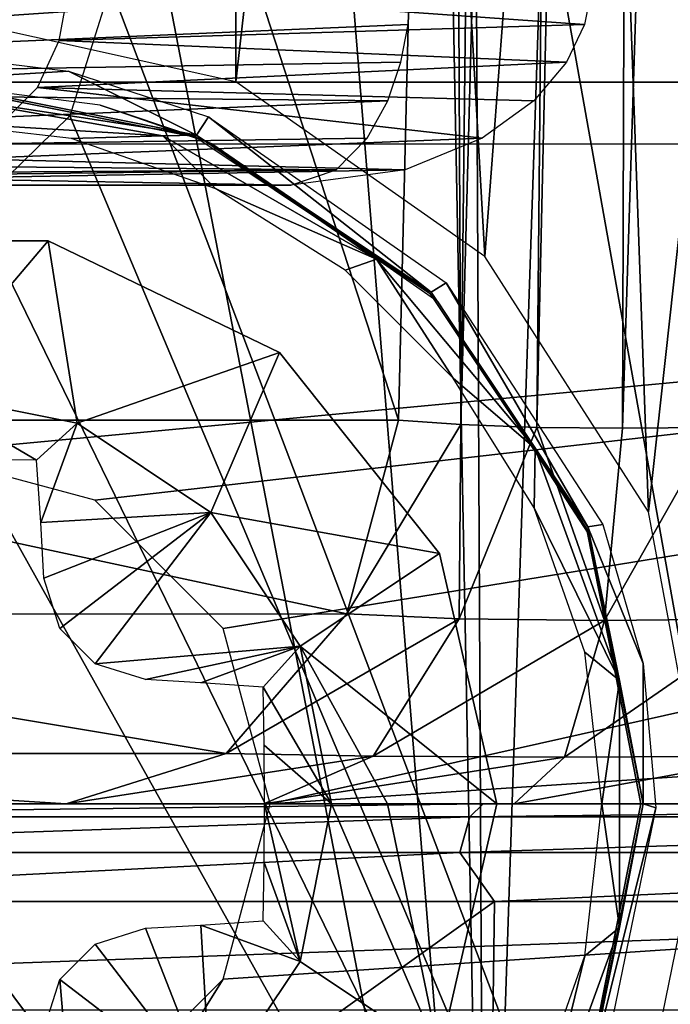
# Model space of a CAD drawing. Header units: millimetres. Extents: x -53 to 54, y -61 to 48.
# Tile 40 of 86: x -7.52 to -4.36, y 16.03 to 20.8. Entities that reach past the tile are written whole.
import ezdxf

# ---------------------------------------------------------------- set-up
doc = ezdxf.new("R2010")
doc.units = ezdxf.units.MM
doc.header["$LTSCALE"] = 65.185185
for name, color, linetype in [('1', 7, 'CONTINUOUS'), ('103', 7, 'CONTINUOUS'), ('104', 7, 'CONTINUOUS'), ('220', 7, 'CONTINUOUS'), ('230', 7, 'CONTINUOUS'), ('240', 7, 'CONTINUOUS'), ('243', 7, 'CONTINUOUS'), ('255', 7, 'CONTINUOUS'), ('257', 7, 'CONTINUOUS'), ('258', 7, 'CONTINUOUS'), ('261', 7, 'CONTINUOUS'), ('269', 7, 'CONTINUOUS'), ('270', 7, 'CONTINUOUS'), ('271', 7, 'CONTINUOUS'), ('272', 7, 'CONTINUOUS'), ('3', 7, 'CONTINUOUS'), ('30', 7, 'CONTINUOUS'), ('32', 7, 'CONTINUOUS'), ('33', 7, 'CONTINUOUS'), ('34', 7, 'CONTINUOUS'), ('60', 7, 'CONTINUOUS'), ('69', 7, 'CONTINUOUS'), ('7', 7, 'CONTINUOUS'), ('70', 7, 'CONTINUOUS'), ('80', 7, 'CONTINUOUS')]:
    doc.layers.add(name, color=color, linetype=linetype)

msp = doc.modelspace()

# ---------------------------------------------------------------- linework, layer by layer
at = {"layer": '1', "color": 7, "linetype": 'Continuous', "true_color": 0xe0f2ff}
msp.add_3dface([(-11.913, 20, 20.0384), (-8.239, 20, 21.8077), (-6.2001, 20, 12.8747), (-11.913, 20, 20.0384)], dxfattribs=at)
at = {"layer": '103', "color": 7, "linetype": 'Continuous', "true_color": 0xe0f2ff}
for points in [[(-5.6167, 20.9564, 10.5408), (-12.7278, 20.9564, 19.4578), (-12.631, 20.4783, 19.5705), (-5.6167, 20.9564, 10.5408)], [(-5.6167, 20.9564, 10.5408), (-12.631, 20.4783, 19.5705), (-5.6305, 20.7798, 10.5959), (-5.6167, 20.9564, 10.5408)], [(-5.6305, 20.7798, 10.5959), (-12.631, 20.4783, 19.5705), (-5.6656, 20.5971, 10.7366), (-5.6305, 20.7798, 10.5959)], [(-5.6656, 20.5971, 10.7366), (-12.631, 20.4783, 19.5705), (-5.7291, 20.4088, 10.9906), (-5.6656, 20.5971, 10.7366)], [(-12.631, 20.4783, 19.5705), (-12.341, 20.1304, 19.7832), (-5.7291, 20.4088, 10.9906), (-12.631, 20.4783, 19.5705)], [(-5.7291, 20.4088, 10.9906), (-12.341, 20.1304, 19.7832), (-5.8291, 20.2278, 11.3904), (-5.7291, 20.4088, 10.9906)], [(-5.8291, 20.2278, 11.3904), (-12.341, 20.1304, 19.7832), (-5.9785, 20.0748, 11.9882), (-5.8291, 20.2278, 11.3904)], [(-12.341, 20.1304, 19.7832), (-12.1407, 20.0341, 19.9089), (-5.9785, 20.0748, 11.9882), (-12.341, 20.1304, 19.7832)], [(-12.1407, 20.0341, 19.9089), (-11.913, 20, 20.0384), (-5.9785, 20.0748, 11.9882), (-12.1407, 20.0341, 19.9089)], [(-11.913, 20, 20.0384), (-6.2001, 20, 12.8747), (-5.9785, 20.0748, 11.9882), (-11.913, 20, 20.0384)]]:
    msp.add_3dface(points, dxfattribs=at)
at = {"layer": '104', "color": 7, "linetype": 'Continuous', "true_color": 0xe0f2ff}
for points in [[(-7.2771, 20.9564, 22.0827), (-4.7737, 20.7798, 11.0085), (-7.3244, 20.7024, 22.091), (-7.2771, 20.9564, 22.0827)], [(-7.2771, 20.9564, 22.0827), (-4.7391, 20.9564, 10.9634), (-4.7737, 20.7798, 11.0085), (-7.2771, 20.9564, 22.0827)], [(-4.7737, 20.7798, 11.0085), (-4.8617, 20.5971, 11.1237), (-7.3244, 20.7024, 22.091), (-4.7737, 20.7798, 11.0085)], [(-7.3244, 20.7024, 22.091), (-4.8617, 20.5971, 11.1237), (-7.4286, 20.4733, 22.0767), (-7.3244, 20.7024, 22.091)], [(-4.8617, 20.5971, 11.1237), (-5.0207, 20.4088, 11.3317), (-7.4286, 20.4733, 22.0767), (-4.8617, 20.5971, 11.1237)], [(-7.4286, 20.4733, 22.0767), (-5.271, 20.2278, 11.6592), (-7.7776, 20.1275, 21.9816), (-7.4286, 20.4733, 22.0767)], [(-5.0207, 20.4088, 11.3317), (-5.271, 20.2278, 11.6592), (-7.4286, 20.4733, 22.0767), (-5.0207, 20.4088, 11.3317)], [(-5.271, 20.2278, 11.6592), (-5.6452, 20.0748, 12.1488), (-7.7776, 20.1275, 21.9816), (-5.271, 20.2278, 11.6592)], [(-7.7776, 20.1275, 21.9816), (-5.6452, 20.0748, 12.1488), (-8.0007, 20.0327, 21.9031), (-7.7776, 20.1275, 21.9816)], [(-5.6452, 20.0748, 12.1488), (-6.2001, 20, 12.8747), (-8.0007, 20.0327, 21.9031), (-5.6452, 20.0748, 12.1488)], [(-6.2001, 20, 12.8747), (-8.239, 20, 21.8077), (-8.0007, 20.0327, 21.9031), (-6.2001, 20, 12.8747)]]:
    msp.add_3dface(points, dxfattribs=at)
at = {"layer": '220', "color": 7, "linetype": 'Continuous', "true_color": 0xe0f2ff}
for points in [[(-8, 20.5099, -24.8105), (-6.6568, 20.2428, -24.8105), (-8, 20.4479, -24.9451), (-8, 20.5099, -24.8105)], [(-8, 20.3102, -25), (-8, 20.4479, -24.9451), (-6.8208, 20.2399, -24.9451), (-8, 20.3102, -25)], [(-8, 20.4479, -24.9451), (-6.6568, 20.2428, -24.8105), (-6.8208, 20.2399, -24.9451), (-8, 20.4479, -24.9451)], [(-7.2636, 20.2273, -25), (-8, 20.3102, -25), (-6.8208, 20.2399, -24.9451), (-7.2636, 20.2273, -25)], [(-6.6568, 20.2428, -24.8105), (-5.7837, 19.6412, -24.9451), (-6.8208, 20.2399, -24.9451), (-6.6568, 20.2428, -24.8105)], [(-6.6568, 20.2428, -24.8105), (-5.5181, 19.4819, -24.8105), (-5.7837, 19.6412, -24.9451), (-6.6568, 20.2428, -24.8105)], [(-6.5639, 19.9825, -25), (-7.2636, 20.2273, -25), (-6.8208, 20.2399, -24.9451), (-6.5639, 19.9825, -25)], [(-5.7837, 19.6412, -24.9451), (-6.5639, 19.9825, -25), (-6.8208, 20.2399, -24.9451), (-5.7837, 19.6412, -24.9451)], [(-5.9362, 19.5881, -25), (-6.5639, 19.9825, -25), (-5.7837, 19.6412, -24.9451), (-5.9362, 19.5881, -25)], [(-5.412, 19.064, -25), (-5.9362, 19.5881, -25), (-5.7837, 19.6412, -24.9451), (-5.412, 19.064, -25)], [(-5.0141, 18.7239, -24.9451), (-5.412, 19.064, -25), (-5.7837, 19.6412, -24.9451), (-5.0141, 18.7239, -24.9451)], [(-5.5181, 19.4819, -24.8105), (-5.0141, 18.7239, -24.9451), (-5.7837, 19.6412, -24.9451), (-5.5181, 19.4819, -24.8105)], [(-5.5181, 19.4819, -24.8105), (-4.7572, 18.3432, -24.8105), (-5.0141, 18.7239, -24.9451), (-5.5181, 19.4819, -24.8105)], [(-5.0176, 18.4363, -25), (-5.412, 19.064, -25), (-5.0141, 18.7239, -24.9451), (-5.0176, 18.4363, -25)], [(-4.6045, 17.5987, -24.9451), (-5.0176, 18.4363, -25), (-5.0141, 18.7239, -24.9451), (-4.6045, 17.5987, -24.9451)], [(-4.7572, 18.3432, -24.8105), (-4.6045, 17.5987, -24.9451), (-5.0141, 18.7239, -24.9451), (-4.7572, 18.3432, -24.8105)], [(-4.7728, 17.7366, -25), (-5.0176, 18.4363, -25), (-4.6045, 17.5987, -24.9451), (-4.7728, 17.7366, -25)], [(-4.7572, 18.3432, -24.8105), (-4.4901, 17, -24.8105), (-4.6045, 17.5987, -24.9451), (-4.7572, 18.3432, -24.8105)], [(-4.6898, 17, -25), (-4.7728, 17.7366, -25), (-4.6045, 17.5987, -24.9451), (-4.6898, 17, -25)], [(-4.6045, 16.4013, -24.9451), (-4.6898, 17, -25), (-4.6045, 17.5987, -24.9451), (-4.6045, 16.4013, -24.9451)], [(-4.4901, 17, -24.8105), (-4.6045, 16.4013, -24.9451), (-4.6045, 17.5987, -24.9451), (-4.4901, 17, -24.8105)], [(-4.7728, 16.2634, -25), (-4.6898, 17, -25), (-4.6045, 16.4013, -24.9451), (-4.7728, 16.2634, -25)], [(-4.4901, 17, -24.8105), (-4.7572, 15.6568, -24.8105), (-4.6045, 16.4013, -24.9451), (-4.4901, 17, -24.8105)], [(-5.0141, 15.2761, -24.9451), (-4.7728, 16.2634, -25), (-4.6045, 16.4013, -24.9451), (-5.0141, 15.2761, -24.9451)], [(-4.7572, 15.6568, -24.8105), (-5.0141, 15.2761, -24.9451), (-4.6045, 16.4013, -24.9451), (-4.7572, 15.6568, -24.8105)], [(-5.0176, 15.5637, -25), (-4.7728, 16.2634, -25), (-5.0141, 15.2761, -24.9451), (-5.0176, 15.5637, -25)]]:
    msp.add_3dface(points, dxfattribs=at)
at = {"layer": '230', "color": 7, "linetype": 'Continuous', "true_color": 0xe0f2ff}
for points in [[(-10.1455, 17, 16.8103), (-5.2657, 17, 18.9153), (-10.2705, 16.9374, 17.0177), (-10.1455, 17, 16.8103)], [(-5.2657, 17, 18.9153), (-5.3305, 16.9374, 19.1487), (-10.2705, 16.9374, 17.0177), (-5.2657, 17, 18.9153)], [(-0.0002, 17, 19.6346), (0, 16.9374, 19.8768), (-5.3305, 16.9374, 19.1487), (-0.0002, 17, 19.6346)], [(-5.2657, 17, 18.9153), (-0.0002, 17, 19.6346), (-5.3305, 16.9374, 19.1487), (-5.2657, 17, 18.9153)], [(-5.3793, 16.765, 19.3239), (-10.3644, 16.765, 17.1734), (-5.3305, 16.9374, 19.1487), (-5.3793, 16.765, 19.3239)], [(-5.3305, 16.9374, 19.1487), (-10.3644, 16.765, 17.1734), (-10.2705, 16.9374, 17.0177), (-5.3305, 16.9374, 19.1487)], [(0, 16.765, 20.0586), (-5.3793, 16.765, 19.3239), (0, 16.9374, 19.8768), (0, 16.765, 20.0586)], [(0, 16.9374, 19.8768), (-5.3793, 16.765, 19.3239), (-5.3305, 16.9374, 19.1487), (0, 16.9374, 19.8768)], [(-5.3793, 16.765, 19.3239), (-10.067, 16.5262, 17.4365), (-10.3644, 16.765, 17.1734), (-5.3793, 16.765, 19.3239)], [(-5.211, 16.5262, 19.4479), (-10.067, 16.5262, 17.4365), (-5.3793, 16.765, 19.3239), (-5.211, 16.5262, 19.4479)], [(0, 16.765, 20.0586), (-5.211, 16.5262, 19.4479), (-5.3793, 16.765, 19.3239), (0, 16.765, 20.0586)], [(0, 16.5262, 20.1339), (-5.211, 16.5262, 19.4479), (0, 16.765, 20.0586), (0, 16.5262, 20.1339)]]:
    msp.add_3dface(points, dxfattribs=at)
at = {"layer": '240', "linetype": 'Continuous'}
for points in [[(-0.2626, 17, -11.8084), (-13.8564, 17, -13), (-0.6876, 17, -11.4996), (-0.2626, 17, -11.8084)], [(13.8564, 17, -13), (-13.8564, 17, -13), (0.2626, 17, -11.8084), (13.8564, 17, -13)], [(-13.8564, 17, -13), (-2.5898, 17, 18.8227), (-0.85, 17, -11), (-13.8564, 17, -13)], [(-2.5898, 17, 18.8227), (-13.8564, 17, -13), (-8.6949, 17, 5.3233), (-2.5898, 17, 18.8227)], [(-13.8564, 17, -13), (-0.85, 17, -11), (-0.6876, 17, -11.4996), (-13.8564, 17, -13)], [(0.2626, 17, -11.8084), (-13.8564, 17, -13), (-0.2626, 17, -11.8084), (0.2626, 17, -11.8084)], [(-7.5766, 17, 17.424), (-2.5898, 17, 18.8227), (-8.6949, 17, 5.3233), (-7.5766, 17, 17.424)]]:
    msp.add_3dface(points, dxfattribs=at)
at = {"layer": '243', "linetype": 'Continuous'}
for points in [[(13.8564, 17, -13), (13.8564, 16, -13), (-13.8564, 16, -13), (13.8564, 17, -13)], [(-13.8564, 17, -13), (13.8564, 17, -13), (-13.8564, 16, -13), (-13.8564, 17, -13)]]:
    msp.add_3dface(points, dxfattribs=at)
at = {"layer": '255', "linetype": 'Continuous'}
for points in [[(8, 20.2, -28.1), (-8, 18.7, -28.1), (-8, 20.2, -28.1), (8, 20.2, -28.1)], [(-7.15, 18.4722, -28.1), (-8, 18.7, -28.1), (8, 20.2, -28.1), (-7.15, 18.4722, -28.1)], [(-6.5278, 17.85, -28.1), (-7.15, 18.4722, -28.1), (8, 20.2, -28.1), (-6.5278, 17.85, -28.1)], [(-6.3, 17, -28.1), (-6.5278, 17.85, -28.1), (8, 20.2, -28.1), (-6.3, 17, -28.1)], [(6.5278, 17.85, -28.1), (-6.3, 17, -28.1), (8, 20.2, -28.1), (6.5278, 17.85, -28.1)], [(6.3, 17, -28.1), (-6.3, 17, -28.1), (6.5278, 17.85, -28.1), (6.3, 17, -28.1)], [(6.3, 17, -28.1), (6.5278, 16.15, -28.1), (-8, 13.8, -28.1), (6.3, 17, -28.1)], [(-6.5278, 16.15, -28.1), (6.3, 17, -28.1), (-8, 13.8, -28.1), (-6.5278, 16.15, -28.1)], [(-6.5278, 16.15, -28.1), (-6.3, 17, -28.1), (6.3, 17, -28.1), (-6.5278, 16.15, -28.1)], [(6.5278, 16.15, -28.1), (7.15, 15.5278, -28.1), (-8, 13.8, -28.1), (6.5278, 16.15, -28.1)], [(-7.15, 15.5278, -28.1), (-6.5278, 16.15, -28.1), (-8, 13.8, -28.1), (-7.15, 15.5278, -28.1)]]:
    msp.add_3dface(points, dxfattribs=at)
at = {"layer": '257', "linetype": 'Continuous'}
for points in [[(8, 20.5, -27.8), (-8, 20.5, -27.8), (8, 20.5, -26.6), (8, 20.5, -27.8)], [(8, 20.5, -26.6), (-8, 20.5, -27.8), (-8, 20.5, -26.6), (8, 20.5, -26.6)]]:
    msp.add_3dface(points, dxfattribs=at)
at = {"layer": '258', "linetype": 'Continuous'}
for points in [[(-4.5, 17, -26.3), (-4.7664, 15.6606, -25), (-4.7557, 15.6868, -26.3), (-4.5, 17, -26.3)], [(-4.5, 17, -25), (-4.7664, 15.6606, -25), (-4.5, 17, -26.3), (-4.5, 17, -25)]]:
    msp.add_3dface(points, dxfattribs=at)
at = {"layer": '261', "linetype": 'Continuous'}
for points in [[(-6.6606, 20.2336, -25), (-8, 20.5, -26.3), (-8, 20.5, -25), (-6.6606, 20.2336, -25)], [(-8, 20.5, -26.6), (-8, 20.5, -26.3), (-6.6606, 20.2336, -25), (-8, 20.5, -26.6)], [(-7.1247, 20.3888, -26.3669), (-8, 20.5, -26.6), (-6.6606, 20.2336, -25), (-7.1247, 20.3888, -26.3669)], [(-6.5823, 20.2, -26.3), (-7.1247, 20.3888, -26.3669), (-6.6606, 20.2336, -25), (-6.5823, 20.2, -26.3)], [(-5.5251, 19.4749, -25), (-6.5823, 20.2, -26.3), (-6.6606, 20.2336, -25), (-5.5251, 19.4749, -25)], [(-5.4853, 19.4344, -26.3), (-6.5823, 20.2, -26.3), (-5.5251, 19.4749, -25), (-5.4853, 19.4344, -26.3)], [(-4.7664, 18.3394, -25), (-5.4853, 19.4344, -26.3), (-5.5251, 19.4749, -25), (-4.7664, 18.3394, -25)], [(-4.7557, 18.3132, -26.3), (-5.4853, 19.4344, -26.3), (-4.7664, 18.3394, -25), (-4.7557, 18.3132, -26.3)], [(-4.5, 17, -25), (-4.7557, 18.3132, -26.3), (-4.7664, 18.3394, -25), (-4.5, 17, -25)], [(-4.5, 17, -25), (-4.5, 17, -26.3), (-4.7557, 18.3132, -26.3), (-4.5, 17, -25)]]:
    msp.add_3dface(points, dxfattribs=at)
at = {"layer": '269', "color": 253, "linetype": 'Continuous', "true_color": 0x999999}
for points in [[(-5.2, 17, -28.1), (-5.4773, 15.7851, -28.1), (-5.2, 17, -29.1566), (-5.2, 17, -28.1)], [(-5.2, 17, -29.1566), (-5.4773, 15.7851, -28.1), (-5.4773, 15.7851, -29.1566), (-5.2, 17, -29.1566)]]:
    msp.add_3dface(points, dxfattribs=at)
at = {"layer": '270', "color": 253, "linetype": 'Continuous', "true_color": 0x999999}
for points in [[(-6.3266, 17, -29.9332), (-6.1544, 16.2355, -29.7654), (-6.3284, 16.7155, -29.9228), (-6.3266, 17, -29.9332)], [(-6.0023, 17, -29.7654), (-6.1544, 16.2355, -29.7654), (-6.3266, 17, -29.9332), (-6.0023, 17, -29.7654)], [(-5.4773, 15.7851, -29.1566), (-6.1544, 16.2355, -29.7654), (-6.0023, 17, -29.7654), (-5.4773, 15.7851, -29.1566)], [(-5.4773, 15.7851, -29.1566), (-6.0023, 17, -29.7654), (-5.7299, 17, -29.5934), (-5.4773, 15.7851, -29.1566)], [(-5.2, 17, -29.1566), (-5.4773, 15.7851, -29.1566), (-5.7299, 17, -29.5934), (-5.2, 17, -29.1566)], [(-6.3284, 16.7155, -29.9228), (-6.1544, 16.2355, -29.7654), (-6.3339, 16.4339, -29.8921), (-6.3284, 16.7155, -29.9228)], [(-6.3339, 16.4339, -29.8921), (-6.1544, 16.2355, -29.7654), (-6.6354, 16.4124, -30.0138), (-6.3339, 16.4339, -29.8921)], [(-6.9049, 16.3973, -30.0997), (-6.5874, 15.5874, -29.7654), (-7.1485, 16.3203, -30.1488), (-6.9049, 16.3973, -30.0997)], [(-6.6354, 16.4124, -30.0138), (-6.5874, 15.5874, -29.7654), (-6.9049, 16.3973, -30.0997), (-6.6354, 16.4124, -30.0138)], [(-6.1544, 16.2355, -29.7654), (-6.5874, 15.5874, -29.7654), (-6.6354, 16.4124, -30.0138), (-6.1544, 16.2355, -29.7654)], [(-7.1485, 16.3203, -30.1488), (-6.5874, 15.5874, -29.7654), (-7.3201, 16.1487, -30.1488), (-7.1485, 16.3203, -30.1488)], [(-5.4773, 15.7851, -29.1566), (-6.5874, 15.5874, -29.7654), (-6.1544, 16.2355, -29.7654), (-5.4773, 15.7851, -29.1566)], [(-7.2355, 15.1544, -29.7654), (-7.3973, 15.9049, -30.0997), (-7.3201, 16.1487, -30.1488), (-7.2355, 15.1544, -29.7654)], [(-6.5874, 15.5874, -29.7654), (-7.2355, 15.1544, -29.7654), (-7.3201, 16.1487, -30.1488), (-6.5874, 15.5874, -29.7654)]]:
    msp.add_3dface(points, dxfattribs=at)
at = {"layer": '271', "color": 253, "linetype": 'Continuous', "true_color": 0x999999}
for points in [[(-7.3769, 19.7298, -29.1566), (-8.6231, 19.7298, -29.1566), (-7.3769, 19.7298, -28.1), (-7.3769, 19.7298, -29.1566)], [(-7.3769, 19.7298, -28.1), (-8.6231, 19.7298, -29.1566), (-8.6231, 19.7298, -28.1), (-7.3769, 19.7298, -28.1)], [(-6.2542, 19.1891, -29.1566), (-7.3769, 19.7298, -29.1566), (-6.2542, 19.1891, -28.1), (-6.2542, 19.1891, -29.1566)], [(-6.2542, 19.1891, -28.1), (-7.3769, 19.7298, -29.1566), (-7.3769, 19.7298, -28.1), (-6.2542, 19.1891, -28.1)], [(-5.4773, 18.2149, -28.1), (-6.2542, 19.1891, -29.1566), (-6.2542, 19.1891, -28.1), (-5.4773, 18.2149, -28.1)], [(-5.4773, 18.2149, -29.1566), (-6.2542, 19.1891, -29.1566), (-5.4773, 18.2149, -28.1), (-5.4773, 18.2149, -29.1566)], [(-5.2, 17, -28.1), (-5.4773, 18.2149, -29.1566), (-5.4773, 18.2149, -28.1), (-5.2, 17, -28.1)], [(-5.2, 17, -28.1), (-5.2, 17, -29.1566), (-5.4773, 18.2149, -29.1566), (-5.2, 17, -28.1)]]:
    msp.add_3dface(points, dxfattribs=at)
at = {"layer": '272', "color": 253, "linetype": 'Continuous', "true_color": 0x999999}
for points in [[(-8.6231, 19.7298, -29.1566), (-7.3769, 19.7298, -29.1566), (-8, 18.9977, -29.7654), (-8.6231, 19.7298, -29.1566)], [(-7.3769, 19.7298, -29.1566), (-7.2355, 18.8456, -29.7654), (-8, 18.9977, -29.7654), (-7.3769, 19.7298, -29.1566)], [(-7.3769, 19.7298, -29.1566), (-6.2542, 19.1891, -29.1566), (-7.2355, 18.8456, -29.7654), (-7.3769, 19.7298, -29.1566)], [(-6.2542, 19.1891, -29.1566), (-6.5874, 18.4126, -29.7654), (-7.2355, 18.8456, -29.7654), (-6.2542, 19.1891, -29.1566)], [(-6.2542, 19.1891, -29.1566), (-5.4773, 18.2149, -29.1566), (-6.5874, 18.4126, -29.7654), (-6.2542, 19.1891, -29.1566)], [(-8, 18.6734, -29.9332), (-8, 18.9977, -29.7654), (-7.4339, 18.6661, -29.8921), (-8, 18.6734, -29.9332)], [(-8, 18.9977, -29.7654), (-7.2355, 18.8456, -29.7654), (-7.4339, 18.6661, -29.8921), (-8, 18.9977, -29.7654)], [(-7.4339, 18.6661, -29.8921), (-7.2355, 18.8456, -29.7654), (-7.4124, 18.3648, -30.0138), (-7.4339, 18.6661, -29.8921)], [(-7.2355, 18.8456, -29.7654), (-6.5874, 18.4126, -29.7654), (-7.4124, 18.3648, -30.0138), (-7.2355, 18.8456, -29.7654)], [(-7.4124, 18.3648, -30.0138), (-6.5874, 18.4126, -29.7654), (-7.3973, 18.0951, -30.0997), (-7.4124, 18.3648, -30.0138)], [(-7.3973, 18.0951, -30.0997), (-6.5874, 18.4126, -29.7654), (-7.3202, 17.8513, -30.1488), (-7.3973, 18.0951, -30.0997)], [(-7.3202, 17.8513, -30.1488), (-6.5874, 18.4126, -29.7654), (-7.1486, 17.6798, -30.1488), (-7.3202, 17.8513, -30.1488)], [(-6.5874, 18.4126, -29.7654), (-6.1544, 17.7645, -29.7654), (-7.1486, 17.6798, -30.1488), (-6.5874, 18.4126, -29.7654)], [(-5.4773, 18.2149, -29.1566), (-6.1544, 17.7645, -29.7654), (-6.5874, 18.4126, -29.7654), (-5.4773, 18.2149, -29.1566)], [(-5.4773, 18.2149, -29.1566), (-5.2, 17, -29.1566), (-6.1544, 17.7645, -29.7654), (-5.4773, 18.2149, -29.1566)], [(-6.1544, 17.7645, -29.7654), (-6.9049, 17.6027, -30.0997), (-7.1486, 17.6798, -30.1488), (-6.1544, 17.7645, -29.7654)], [(-6.6354, 17.5876, -30.0138), (-6.9049, 17.6027, -30.0997), (-6.1544, 17.7645, -29.7654), (-6.6354, 17.5876, -30.0138)], [(-6.3339, 17.5661, -29.8921), (-6.6354, 17.5876, -30.0138), (-6.1544, 17.7645, -29.7654), (-6.3339, 17.5661, -29.8921)], [(-6.0023, 17, -29.7654), (-6.3339, 17.5661, -29.8921), (-6.1544, 17.7645, -29.7654), (-6.0023, 17, -29.7654)], [(-5.7299, 17, -29.5934), (-6.0023, 17, -29.7654), (-6.1544, 17.7645, -29.7654), (-5.7299, 17, -29.5934)], [(-5.2, 17, -29.1566), (-5.7299, 17, -29.5934), (-6.1544, 17.7645, -29.7654), (-5.2, 17, -29.1566)], [(-6.3339, 17.5661, -29.8921), (-6.0023, 17, -29.7654), (-6.3284, 17.2847, -29.9228), (-6.3339, 17.5661, -29.8921)], [(-6.0023, 17, -29.7654), (-6.3266, 17, -29.9332), (-6.3284, 17.2847, -29.9228), (-6.0023, 17, -29.7654)]]:
    msp.add_3dface(points, dxfattribs=at)
at = {"layer": '3', "color": 7, "linetype": 'Continuous', "true_color": 0xe0f2ff}
for points in [[(-11.9259, 17, -13.4321), (-7.2901, 17, -7.0515), (-10.1455, 17, 16.8103), (-11.9259, 17, -13.4321)], [(-7.2901, 17, -7.0515), (-6.3305, 17, -6.1138), (-10.1455, 17, 16.8103), (-7.2901, 17, -7.0515)], [(-10.1455, 17, 16.8103), (-6.3305, 17, -6.1138), (-5.2657, 17, 18.9153), (-10.1455, 17, 16.8103)], [(-6.3305, 17, -6.1138), (-5.1155, 17, -5.5474), (-5.2657, 17, 18.9153), (-6.3305, 17, -6.1138)], [(-3.7814, 17, -5.4161), (-2.4786, 17, -5.7342), (-5.2657, 17, 18.9153), (-3.7814, 17, -5.4161)], [(-5.1155, 17, -5.5474), (-3.7814, 17, -5.4161), (-5.2657, 17, 18.9153), (-5.1155, 17, -5.5474)], [(-5.2657, 17, 18.9153), (-0.8487, 17, -6.189), (-0.0002, 17, 19.6346), (-5.2657, 17, 18.9153)], [(-2.4786, 17, -5.7342), (-0.8487, 17, -6.189), (-5.2657, 17, 18.9153), (-2.4786, 17, -5.7342)]]:
    msp.add_3dface(points, dxfattribs=at)
at = {"layer": '30', "color": 7, "linetype": 'Continuous', "true_color": 0xe0f2ff}
for points in [[(-6.0439, 38.7023, 21.4394), (-6.5357, 30.2529, 21.9162), (-2.9282, 10.0376, 24.1161), (-6.0439, 38.7023, 21.4394)], [(-4.9567, 38.7023, 21.7166), (-6.0439, 38.7023, 21.4394), (-2.9282, 10.0376, 24.1161), (-4.9567, 38.7023, 21.7166)], [(-3.3599, 20.9644, 23.2828), (-4.9567, 38.7023, 21.7166), (-2.9282, 10.0376, 24.1161), (-3.3599, 20.9644, 23.2828)], [(-6.5357, 30.2529, 21.9162), (-7.0749, 20.9644, 22.4348), (-2.9282, 10.0376, 24.1161), (-6.5357, 30.2529, 21.9162)], [(-7.0749, 20.9644, 22.4348), (-7.2723, 20.3363, 22.4181), (-2.9282, 10.0376, 24.1161), (-7.0749, 20.9644, 22.4348)], [(-7.2723, 20.3363, 22.4181), (-7.7327, 19.8868, 22.297), (-2.9282, 10.0376, 24.1161), (-7.2723, 20.3363, 22.4181)], [(-7.7327, 19.8868, 22.297), (-8.3448, 19.7211, 22.0877), (-2.9282, 10.0376, 24.1161), (-7.7327, 19.8868, 22.297)], [(-2.9282, 10.0376, 24.1161), (-8.3448, 19.7211, 22.0877), (-8.6145, 10.0376, 22.7146), (-2.9282, 10.0376, 24.1161)]]:
    msp.add_3dface(points, dxfattribs=at)
at = {"layer": '32', "color": 7, "linetype": 'Continuous', "true_color": 0xe0f2ff}
for points in [[(-8.7265, 20.757, -21.8612), (-8.3566, 38.7023, -20.6481), (-7.4254, 32.0351, -21.4982), (-8.7265, 20.757, -21.8612)], [(-7.9328, 20.8254, -22.1564), (-8.7265, 20.757, -21.8612), (-7.4254, 32.0351, -21.4982), (-7.9328, 20.8254, -22.1564)], [(-6.4666, 20.5009, -22.6516), (-7.9328, 20.8254, -22.1564), (-6.4518, 28.3825, -22.0783), (-6.4666, 20.5009, -22.6516)], [(-5.6917, 27.3036, -22.3647), (-6.4666, 20.5009, -22.6516), (-6.4518, 28.3825, -22.0783), (-5.6917, 27.3036, -22.3647)], [(-5.2583, 19.6536, -23.0234), (-6.4666, 20.5009, -22.6516), (-5.6917, 27.3036, -22.3647), (-5.2583, 19.6536, -23.0234)], [(-4.7489, 26.3763, -22.6504), (-5.2583, 19.6536, -23.0234), (-5.6917, 27.3036, -22.3647), (-4.7489, 26.3763, -22.6504)], [(-4.4632, 18.4161, -23.2794), (-5.2583, 19.6536, -23.0234), (-4.7489, 26.3763, -22.6504), (-4.4632, 18.4161, -23.2794)], [(-3.6676, 25.6379, -22.9031), (-4.4632, 18.4161, -23.2794), (-4.7489, 26.3763, -22.6504), (-3.6676, 25.6379, -22.9031)], [(-4.1928, 16.9656, -23.4333), (-4.4632, 18.4161, -23.2794), (-3.6676, 25.6379, -22.9031), (-4.1928, 16.9656, -23.4333)], [(-4.4876, 15.5249, -23.4819), (-4.1928, 16.9656, -23.4333), (-2.9282, 10.0376, -24.1161), (-4.4876, 15.5249, -23.4819)]]:
    msp.add_3dface(points, dxfattribs=at)
at = {"layer": '33', "color": 7, "linetype": 'Continuous', "true_color": 0xe0f2ff}
for points in [[(-8.5346, 29.9062, -17.4582), (-5.2589, 13, -19.6263), (-7.454, 40.2093, -17.3601), (-8.5346, 29.9062, -17.4582)], [(-7.454, 40.2093, -17.3601), (-5.2589, 13, -19.6263), (-5.6247, 31.9724, -18.4877), (-7.454, 40.2093, -17.3601)], [(-5.6247, 31.9724, -18.4877), (-5.2589, 13, -19.6263), (-5.3428, 30.1642, -18.6697), (-5.6247, 31.9724, -18.4877)], [(-5.3428, 30.1642, -18.6697), (-5.2589, 13, -19.6263), (-4.7289, 28.8427, -18.906), (-5.3428, 30.1642, -18.6697)], [(-9.6551, 18.8953, -17.5263), (-5.2589, 13, -19.6263), (-8.5346, 29.9062, -17.4582), (-9.6551, 18.8953, -17.5263)], [(-5.2589, 13, -19.6263), (0, 13, -20.3187), (-4.7289, 28.8427, -18.906), (-5.2589, 13, -19.6263)], [(-4.7289, 28.8427, -18.906), (0, 13, -20.3187), (-3.6748, 27.5977, -19.2053), (-4.7289, 28.8427, -18.906)], [(-10.1594, 13, -17.5965), (-5.2589, 13, -19.6263), (-9.6551, 18.8953, -17.5263), (-10.1594, 13, -17.5965)]]:
    msp.add_3dface(points, dxfattribs=at)
at = {"layer": '34', "color": 7, "linetype": 'Continuous', "true_color": 0xe0f2ff}
for points in [[(-10.1594, 13, 17.5965), (-5.211, 16.5262, 19.4479), (-5.2589, 13, 19.6263), (-10.1594, 13, 17.5965)], [(-10.067, 16.5262, 17.4365), (-5.211, 16.5262, 19.4479), (-10.1594, 13, 17.5965), (-10.067, 16.5262, 17.4365)], [(-5.2589, 13, 19.6263), (0, 16.5262, 20.1339), (0, 13, 20.3187), (-5.2589, 13, 19.6263)], [(-5.211, 16.5262, 19.4479), (0, 16.5262, 20.1339), (-5.2589, 13, 19.6263), (-5.211, 16.5262, 19.4479)]]:
    msp.add_3dface(points, dxfattribs=at)
at = {"layer": '60', "color": 7, "linetype": 'Continuous', "true_color": 0xe0f2ff}
for points in [[(-8, 20.5099, -24.8105), (-8, 20.6397, -22.3338), (-7.2791, 20.5535, -22.5983), (-8, 20.5099, -24.8105)], [(-6.6568, 20.2428, -24.8105), (-8, 20.5099, -24.8105), (-7.2791, 20.5535, -22.5983), (-6.6568, 20.2428, -24.8105)], [(-6.5988, 20.3308, -22.833), (-6.6568, 20.2428, -24.8105), (-7.2791, 20.5535, -22.5983), (-6.5988, 20.3308, -22.833)], [(-5.5181, 19.4819, -24.8105), (-6.6568, 20.2428, -24.8105), (-6.5988, 20.3308, -22.833), (-5.5181, 19.4819, -24.8105)], [(-5.4447, 19.5272, -23.2074), (-5.5181, 19.4819, -24.8105), (-6.5988, 20.3308, -22.833), (-5.4447, 19.5272, -23.2074)], [(-4.7572, 18.3432, -24.8105), (-5.5181, 19.4819, -24.8105), (-5.4447, 19.5272, -23.2074), (-4.7572, 18.3432, -24.8105)], [(-4.6857, 18.3546, -23.4648), (-4.7572, 18.3432, -24.8105), (-5.4447, 19.5272, -23.2074), (-4.6857, 18.3546, -23.4648)], [(-4.4896, 17.6805, -23.5546), (-4.7572, 18.3432, -24.8105), (-4.6857, 18.3546, -23.4648), (-4.4896, 17.6805, -23.5546)], [(-4.4901, 17, -24.8105), (-4.7572, 18.3432, -24.8105), (-4.4896, 17.6805, -23.5546), (-4.4901, 17, -24.8105)], [(-4.4277, 16.9807, -23.6193), (-4.4901, 17, -24.8105), (-4.4896, 17.6805, -23.5546), (-4.4277, 16.9807, -23.6193)], [(-4.7572, 15.6568, -24.8105), (-4.4901, 17, -24.8105), (-4.4277, 16.9807, -23.6193), (-4.7572, 15.6568, -24.8105)], [(-4.7092, 15.6164, -23.6674), (-4.7572, 15.6568, -24.8105), (-4.4277, 16.9807, -23.6193), (-4.7092, 15.6164, -23.6674)]]:
    msp.add_3dface(points, dxfattribs=at)
at = {"layer": '69', "color": 7, "linetype": 'Continuous', "true_color": 0xe0f2ff}
for points in [[(-10.3119, 18.8605, -14.605), (-5.9275, 17.9213, -8.0414), (-10.5638, 17.9205, -14.4217), (-10.3119, 18.8605, -14.605)], [(-10.3119, 18.8605, -14.605), (-5.676, 18.8605, -8.2242), (-5.9275, 17.9213, -8.0414), (-10.3119, 18.8605, -14.605)], [(-10.5638, 17.9205, -14.4217), (-6.5139, 17.2451, -7.6154), (-11.1504, 17.2447, -13.9955), (-10.5638, 17.9205, -14.4217)], [(-5.9275, 17.9213, -8.0414), (-6.5139, 17.2451, -7.6154), (-10.5638, 17.9205, -14.4217), (-5.9275, 17.9213, -8.0414)], [(-7.2901, 17, -7.0515), (-11.9259, 17, -13.4321), (-11.1504, 17.2447, -13.9955), (-7.2901, 17, -7.0515)], [(-6.5139, 17.2451, -7.6154), (-7.2901, 17, -7.0515), (-11.1504, 17.2447, -13.9955), (-6.5139, 17.2451, -7.6154)]]:
    msp.add_3dface(points, dxfattribs=at)
at = {"layer": '7', "color": 7, "linetype": 'Continuous', "true_color": 0xe0f2ff}
for points in [[(-10.3119, 18.8605, -14.605), (-9.2751, 29.9036, -14.4916), (-5.676, 18.8605, -8.2242), (-10.3119, 18.8605, -14.605)], [(-5.676, 18.8605, -8.2242), (-9.2751, 29.9036, -14.4916), (-5.4237, 29.1341, -9.0992), (-5.676, 18.8605, -8.2242)]]:
    msp.add_3dface(points, dxfattribs=at)
at = {"layer": '70', "color": 7, "linetype": 'Continuous', "true_color": 0xe0f2ff}
for points in [[(-5.1314, 40.279, -10.0227), (-4.8005, 40.299, -9.6697), (-5.3742, 18.8392, -7.8917), (-5.1314, 40.279, -10.0227)], [(-5.3742, 18.8392, -7.8917), (-4.8005, 40.299, -9.6697), (-5.0056, 18.826, -7.6353), (-5.3742, 18.8392, -7.8917)], [(-5.0056, 18.826, -7.6353), (-4.5197, 40.3075, -9.4729), (-4.5896, 18.8215, -7.4688), (-5.0056, 18.826, -7.6353)], [(-4.8005, 40.299, -9.6697), (-4.5197, 40.3075, -9.4729), (-5.0056, 18.826, -7.6353), (-4.8005, 40.299, -9.6697)], [(-4.5896, 18.8215, -7.4688), (-3.9068, 40.3099, -9.2411), (-4.1469, 18.826, -7.4002), (-4.5896, 18.8215, -7.4688)], [(-4.5197, 40.3075, -9.4729), (-3.9068, 40.3099, -9.2411), (-4.5896, 18.8215, -7.4688), (-4.5197, 40.3075, -9.4729)], [(-5.4237, 29.1341, -9.0992), (-5.1314, 40.279, -10.0227), (-5.3742, 18.8392, -7.8917), (-5.4237, 29.1341, -9.0992)], [(-5.676, 18.8605, -8.2242), (-5.4237, 29.1341, -9.0992), (-5.3742, 18.8392, -7.8917), (-5.676, 18.8605, -8.2242)]]:
    msp.add_3dface(points, dxfattribs=at)
at = {"layer": '80', "color": 7, "linetype": 'Continuous', "true_color": 0xe0f2ff}
for points in [[(-5.9275, 17.9213, -8.0414), (-5.676, 18.8605, -8.2242), (-5.3742, 18.8392, -7.8917), (-5.9275, 17.9213, -8.0414)], [(-5.9275, 17.9213, -8.0414), (-5.3742, 18.8392, -7.8917), (-5.3819, 17.897, -7.4862), (-5.9275, 17.9213, -8.0414)], [(-5.3742, 18.8392, -7.8917), (-5.0056, 18.826, -7.6353), (-5.3819, 17.897, -7.4862), (-5.3742, 18.8392, -7.8917)], [(-5.3819, 17.897, -7.4862), (-5.0056, 18.826, -7.6353), (-4.6767, 17.8886, -7.1513), (-5.3819, 17.897, -7.4862)], [(-5.0056, 18.826, -7.6353), (-4.5896, 18.8215, -7.4688), (-4.6767, 17.8886, -7.1513), (-5.0056, 18.826, -7.6353)], [(-4.5896, 18.8215, -7.4688), (-4.1469, 18.826, -7.4002), (-4.6767, 17.8886, -7.1513), (-4.5896, 18.8215, -7.4688)], [(-4.6767, 17.8886, -7.1513), (-4.1469, 18.826, -7.4002), (-3.8992, 17.897, -7.0803), (-4.6767, 17.8886, -7.1513)], [(-6.5139, 17.2451, -7.6154), (-5.9275, 17.9213, -8.0414), (-5.3819, 17.897, -7.4862), (-6.5139, 17.2451, -7.6154)], [(-5.7999, 17.2314, -6.8822), (-6.5139, 17.2451, -7.6154), (-5.3819, 17.897, -7.4862), (-5.7999, 17.2314, -6.8822)], [(-5.7999, 17.2314, -6.8822), (-5.3819, 17.897, -7.4862), (-4.6767, 17.8886, -7.1513), (-5.7999, 17.2314, -6.8822)], [(-4.8715, 17.2267, -6.4396), (-5.7999, 17.2314, -6.8822), (-4.6767, 17.8886, -7.1513), (-4.8715, 17.2267, -6.4396)], [(-3.8472, 17.2314, -6.3476), (-4.8715, 17.2267, -6.4396), (-3.8992, 17.897, -7.0803), (-3.8472, 17.2314, -6.3476)], [(-4.8715, 17.2267, -6.4396), (-4.6767, 17.8886, -7.1513), (-3.8992, 17.897, -7.0803), (-4.8715, 17.2267, -6.4396)], [(-7.2901, 17, -7.0515), (-6.5139, 17.2451, -7.6154), (-5.7999, 17.2314, -6.8822), (-7.2901, 17, -7.0515)], [(-6.3305, 17, -6.1138), (-7.2901, 17, -7.0515), (-5.7999, 17.2314, -6.8822), (-6.3305, 17, -6.1138)], [(-4.8715, 17.2267, -6.4396), (-6.3305, 17, -6.1138), (-5.7999, 17.2314, -6.8822), (-4.8715, 17.2267, -6.4396)], [(-5.1155, 17, -5.5474), (-6.3305, 17, -6.1138), (-4.8715, 17.2267, -6.4396), (-5.1155, 17, -5.5474)], [(-3.7814, 17, -5.4161), (-5.1155, 17, -5.5474), (-3.8472, 17.2314, -6.3476), (-3.7814, 17, -5.4161)], [(-3.8472, 17.2314, -6.3476), (-5.1155, 17, -5.5474), (-4.8715, 17.2267, -6.4396), (-3.8472, 17.2314, -6.3476)]]:
    msp.add_3dface(points, dxfattribs=at)

doc.saveas('drawing.dxf')
